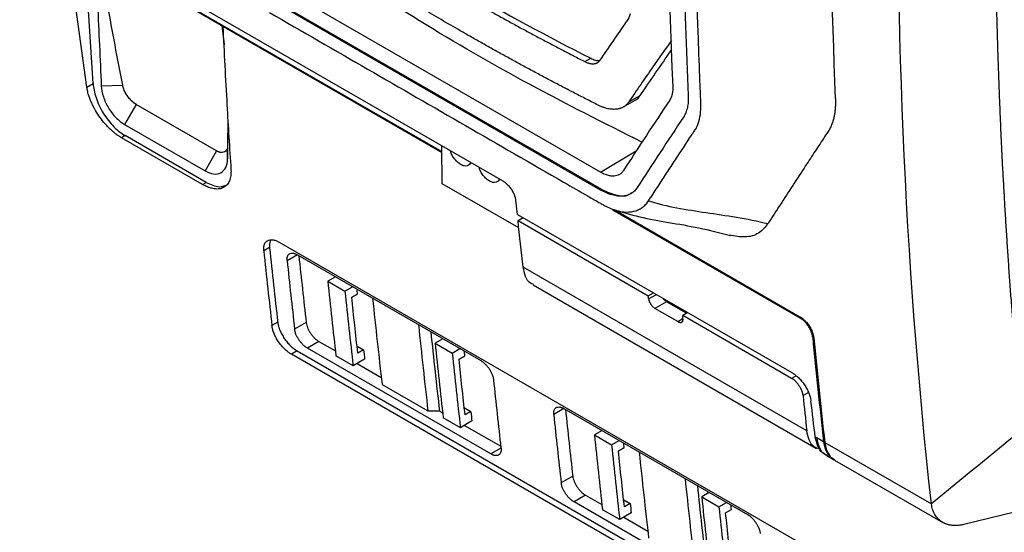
# Model space of a CAD drawing. Header units: millimetres. Extents: x -0.44 to 1.31, y -0.87 to 1.29.
# Tile 146 of 182: x 0.8772 to 0.9986, y 0.765 to 0.8283. Entities that reach past the tile are written whole.
import ezdxf

# ---------------------------------------------------------------- set-up
doc = ezdxf.new("R2010")
doc.units = ezdxf.units.MM

msp = doc.modelspace()

# ---------------------------------------------------------------- linework, layer by layer
at = {"color": 7, "linetype": 'Continuous', "lineweight": 25}
for p, q in [((0.9368, 0.8083), (0.8742, 0.84444)), ((0.884, 0.83798), (0.92922, 0.81187)), ((0.88544, 0.81993), (0.88334, 0.83543)), ((0.94881, 0.80942), (0.90789, 0.83304)), ((0.94882, 0.80722), (0.90788, 0.83085)), ((0.94895, 0.80729), (0.90801, 0.83093)), ((0.88622, 0.82038), (0.88558, 0.83065)), ((0.90209, 0.82753), (0.90237, 0.82517)), ((0.94688, 0.82307), (0.94759, 0.82348)), ((0.88544, 0.81993), (0.88622, 0.82038)), ((0.88723, 0.82007), (0.88987, 0.82016)), ((0.95229, 0.81809), (0.95371, 0.81891)), ((0.89151, 0.8178), (0.8901, 0.81532)), ((0.90144, 0.81206), (0.89151, 0.8178)), ((0.89152, 0.8178), (0.89151, 0.8178)), ((0.90145, 0.81207), (0.89152, 0.8178)), ((0.95163, 0.81748), (0.95306, 0.8183)), ((0.8901, 0.81532), (0.90003, 0.80959)), ((0.9028, 0.81108), (0.90287, 0.81535)), ((0.89017, 0.81394), (0.88972, 0.81368)), ((0.89973, 0.8079), (0.88972, 0.81368)), ((0.90018, 0.80816), (0.89017, 0.81394)), ((0.9028, 0.81269), (0.9028, 0.81108)), ((0.92928, 0.80799), (0.92921, 0.81268)), ((0.90144, 0.81206), (0.90003, 0.80959)), ((0.90144, 0.81206), (0.90145, 0.81207)), ((0.89973, 0.8079), (0.90018, 0.80816)), ((0.93873, 0.80254), (0.92928, 0.80799)), ((0.94882, 0.80722), (0.94895, 0.80729)), ((0.93855, 0.80422), (0.93836, 0.80595)), ((0.93855, 0.80422), (0.97241, 0.78468)), ((0.97341, 0.79142), (0.95034, 0.80474)), ((0.95048, 0.8048), (0.9734, 0.79157)), ((0.93863, 0.80345), (0.93926, 0.80381)), ((0.93863, 0.80345), (0.95469, 0.79418)), ((0.90916, 0.80078), (0.99614, 0.75057)), ((0.90799, 0.80011), (0.90728, 0.7997)), ((0.91141, 0.79922), (0.93403, 0.78616)), ((0.97424, 0.77749), (0.93927, 0.79768)), ((0.9161, 0.79651), (0.91516, 0.79597)), ((0.91516, 0.79597), (0.91728, 0.79474)), ((0.94048, 0.7955), (0.97545, 0.77531)), ((0.91728, 0.79474), (0.91823, 0.79529)), ((0.91812, 0.794), (0.91883, 0.79441)), ((0.95469, 0.79418), (0.95532, 0.79454)), ((0.95695, 0.79343), (0.95552, 0.79261)), ((0.95942, 0.79201), (0.95695, 0.79343)), ((0.95835, 0.79098), (0.95552, 0.79261)), ((0.9584, 0.79277), (0.9584, 0.79259)), ((0.95957, 0.79209), (0.95894, 0.79173)), ((0.90899, 0.79089), (0.90828, 0.79048)), ((0.9125, 0.79087), (0.91107, 0.79005)), ((0.97237, 0.78397), (0.95894, 0.79173)), ((0.91408, 0.78852), (0.91266, 0.7877)), ((0.91408, 0.78852), (0.9161, 0.78736)), ((0.92934, 0.78887), (0.9284, 0.78833)), ((0.9284, 0.78833), (0.93052, 0.7871)), ((0.91138, 0.78737), (0.91067, 0.78695)), ((0.99764, 0.73675), (0.91067, 0.78695)), ((0.91138, 0.78737), (0.99835, 0.73716)), ((0.93529, 0.77464), (0.91266, 0.7877)), ((0.91877, 0.78796), (0.91958, 0.7875)), ((0.91958, 0.7875), (0.91887, 0.78708)), ((0.93052, 0.7871), (0.93146, 0.78765)), ((0.91829, 0.78552), (0.91617, 0.78675)), ((0.91971, 0.78635), (0.91829, 0.78552)), ((0.91878, 0.78581), (0.92176, 0.78409)), ((0.93135, 0.78636), (0.93206, 0.78677)), ((0.92186, 0.78321), (0.92751, 0.77995)), ((0.92751, 0.77995), (0.92893, 0.77995)), ((0.92893, 0.77995), (0.92933, 0.77972)), ((0.93201, 0.78032), (0.93281, 0.77986)), ((0.93281, 0.77986), (0.9321, 0.77945)), ((0.94429, 0.78024), (0.96692, 0.76718)), ((0.93152, 0.77788), (0.9294, 0.77911)), ((0.93294, 0.77871), (0.93152, 0.77788)), ((0.93202, 0.77817), (0.9365, 0.77558)), ((0.94899, 0.77753), (0.94805, 0.77698)), ((0.94805, 0.77698), (0.95017, 0.77576)), ((0.95017, 0.77576), (0.95111, 0.7763)), ((0.97529, 0.77674), (0.9755, 0.77662)), ((0.97632, 0.77615), (0.9755, 0.77662)), ((0.97646, 0.77606), (0.98962, 0.76847)), ((0.951, 0.77502), (0.95171, 0.77543)), ((0.97649, 0.77457), (0.97679, 0.7744)), ((0.97671, 0.77444), (0.97764, 0.77391)), ((0.97767, 0.77388), (0.99101, 0.76618)), ((0.94538, 0.77189), (0.94396, 0.77106)), ((1.01469, 0.77109), (0.9936, 0.76593)), ((0.94697, 0.76954), (0.94554, 0.76871)), ((0.96817, 0.75565), (0.94554, 0.76871)), ((0.94697, 0.76954), (0.94898, 0.76838)), ((0.95166, 0.76898), (0.95247, 0.76851)), ((0.96222, 0.76989), (0.96128, 0.76934)), ((0.96128, 0.76934), (0.9634, 0.76812)), ((0.95117, 0.76654), (0.94905, 0.76776)), ((0.95247, 0.76851), (0.95175, 0.7681)), ((0.9634, 0.76812), (0.96434, 0.76866)), ((0.96423, 0.76738), (0.96495, 0.76779)), ((0.9526, 0.76736), (0.95117, 0.76654)), ((0.95167, 0.76683), (0.95464, 0.76511))]:
    msp.add_line(p, q, dxfattribs=at)
at = {"color": 250, "linetype": 'Continuous', "lineweight": 25}
for p, q in [((0.88394, 0.83811), (0.92922, 0.81197)), ((0.94881, 0.80942), (0.95321, 0.81205)), ((0.91141, 0.79922), (0.91015, 0.7985)), ((0.95474, 0.79378), (0.95569, 0.79433)), ((0.95835, 0.79098), (0.95889, 0.7913)), ((0.97292, 0.78428), (0.97237, 0.78397)), ((0.97445, 0.78223), (0.97379, 0.78184)), ((0.94429, 0.78024), (0.94304, 0.77951)), ((0.93651, 0.77534), (0.93529, 0.77464))]:
    msp.add_line(p, q, dxfattribs=at)
at = {"color": 7, "linetype": 'Continuous', "lineweight": 25, "flags": 128}
for points in [[(0.91883, 0.79441), (0.91881, 0.79455), (0.9188, 0.7947), (0.91878, 0.79484), (0.91877, 0.79497)], [(0.93206, 0.78677), (0.93205, 0.78691), (0.93203, 0.78706), (0.93202, 0.7872), (0.932, 0.78733)], [(0.95171, 0.77543), (0.9517, 0.77557), (0.95168, 0.77571), (0.95167, 0.77586), (0.95165, 0.77599)], [(0.96495, 0.76779), (0.96493, 0.76793), (0.96492, 0.76808), (0.9649, 0.76822), (0.96489, 0.76835)]]:
    msp.add_lwpolyline(points, dxfattribs=at)
at = {"color": 7, "linetype": 'Continuous', "lineweight": 25}
for centre, radius, start, end in [((1.75162, 0.85129), 0.77455, 177.43923, 182.42361), ((1.91987, 0.90506), 1.01806, 185.94048, 186.46243), ((1.91965, 0.90546), 1.01713, 185.94535, 186.46775), ((1.9212, 0.90502), 1.01514, 185.98865, 186.45663), ((1.92177, 0.90424), 1.01713, 185.9671, 186.44597), ((1.93095, 0.89887), 1.0157, 185.93423, 186.53857), ((1.93661, 0.8956), 1.0157, 185.93423, 186.53857), ((1.9366, 0.89554), 1.01427, 185.98855, 186.54405), ((1.92171, 0.90014), 1.00844, 186.41335, 186.47909), ((1.94722, 0.88954), 1.01713, 185.9671, 186.44597), ((1.93494, 0.8925), 1.00844, 186.41335, 186.47909), ((1.95408, 0.88604), 1.01514, 185.98865, 186.45663), ((1.95465, 0.88525), 1.01713, 185.9671, 186.44597), ((1.96383, 0.87989), 1.0157, 185.93423, 186.53857), ((1.96949, 0.87662), 1.0157, 185.93423, 186.53857), ((1.96948, 0.87656), 1.01427, 185.98855, 186.54405), ((1.95459, 0.88116), 1.00844, 186.41335, 186.47909)]:
    msp.add_arc(centre, radius, start, end, dxfattribs=at)
msp.add_ellipse((1.82078, 1.44649), major_axis=(0.68275, 1.10673), ratio=0.556913, start_param=2.459124, end_param=2.468963, dxfattribs=at)
for points, knots in [([(0.96606, 0.979), (0.96219, 0.95135), (0.95955, 0.92416), (0.95676, 0.87105), (0.95662, 0.84512), (0.95771, 0.81998)], [0, 0, 0, 0, 0.5, 0.5, 1, 1, 1, 1]), ([(0.95973, 0.88949), (0.95946, 0.88346), (0.95926, 0.87746), (0.95898, 0.86555), (0.95891, 0.85962), (0.95888, 0.84196), (0.95912, 0.83034), (0.95962, 0.81888)], [0, 0, 0, 0, 0.25, 0.25, 0.5, 0.5, 1, 1, 1, 1]), ([(0.95473, 0.80588), (0.95507, 0.80641), (0.95577, 0.80748), (0.95682, 0.8091), (0.95791, 0.81076), (0.95901, 0.81243), (0.95983, 0.81369), (0.96033, 0.81445), (0.96052, 0.81472), (0.96076, 0.81517), (0.96104, 0.81593), (0.96118, 0.81693), (0.96119, 0.81766), (0.96118, 0.81801), (0.96117, 0.81824), (0.96115, 0.81862), (0.96113, 0.81917), (0.9611, 0.81986), (0.96107, 0.82054), (0.96098, 0.82282), (0.96071, 0.83037), (0.96052, 0.83922), (0.96046, 0.84778), (0.96045, 0.85226), (0.96047, 0.85675), (0.96051, 0.86126), (0.96057, 0.86578), (0.96066, 0.87031), (0.96078, 0.87486), (0.96092, 0.87942), (0.96109, 0.884), (0.96122, 0.88706), (0.96128, 0.88859)], [0, 0, 0, 0, 0.030446, 0.061437, 0.092974, 0.125056, 0.156321, 0.164137, 0.168038, 0.171917, 0.187328, 0.202868, 0.210653, 0.213204, 0.215118, 0.218468, 0.226284, 0.2341, 0.241916, 0.249732, 0.312266, 0.499829, 0.549846, 0.599863, 0.64988, 0.699897, 0.749914, 0.799931, 0.849949, 0.899966, 0.949983, 1, 1, 1, 1]), ([(0.99743, 0.84864), (0.99743, 0.84785), (0.99743, 0.84628), (0.99743, 0.84392), (0.99745, 0.84157), (0.99747, 0.83923), (0.9975, 0.83689), (0.99753, 0.83455), (0.99758, 0.83222), (0.99763, 0.82989), (0.99769, 0.82757), (0.99775, 0.82525), (0.99783, 0.82294), (0.99791, 0.82063), (0.998, 0.81833), (0.99809, 0.81603), (0.99819, 0.81374), (0.9983, 0.81145), (0.99842, 0.80916), (0.99855, 0.80688), (0.99868, 0.80461), (0.99882, 0.80233), (0.99897, 0.80007), (0.99912, 0.79781), (0.99928, 0.79555), (0.99945, 0.7933), (0.99963, 0.79105), (0.99981, 0.7888), (1, 0.78657), (1.0002, 0.78433), (1.00041, 0.7821), (1.00062, 0.77988), (1.00077, 0.7784), (1.00084, 0.77766)], [0, 0, 0, 0, 0.0322985, 0.0645904, 0.0968761, 0.1291559, 0.1614302, 0.1936996, 0.2259644, 0.2582249, 0.2904817, 0.322735, 0.3549854, 0.3872333, 0.419479, 0.4517229, 0.4839655, 0.5162072, 0.5484484, 0.5806894, 0.6129308, 0.6451729, 0.6774161, 0.7096608, 0.7419075, 0.7741565, 0.8064083, 0.8386633, 0.8709218, 0.9031844, 0.9354513, 0.967723, 1, 1, 1, 1]), ([(0.91639, 0.84067), (0.91681, 0.8404), (0.91764, 0.83986), (0.91889, 0.83905), (0.92015, 0.83825), (0.92142, 0.83745), (0.9227, 0.83666), (0.92398, 0.83587), (0.92527, 0.83509), (0.92657, 0.8343), (0.92787, 0.83353), (0.92918, 0.83275), (0.9305, 0.83198), (0.93183, 0.83122), (0.93316, 0.83046), (0.9345, 0.8297), (0.93585, 0.82895), (0.9372, 0.8282), (0.93856, 0.82745), (0.93993, 0.82671), (0.9413, 0.82598), (0.94269, 0.82525), (0.94408, 0.82452), (0.94547, 0.82379), (0.94641, 0.82331), (0.94688, 0.82307)], [0, 0, 0, 0, 0.043526, 0.08704, 0.130541, 0.174032, 0.217513, 0.260987, 0.304453, 0.347914, 0.39137, 0.434823, 0.478275, 0.521725, 0.565177, 0.60863, 0.652086, 0.695547, 0.739013, 0.782487, 0.825968, 0.869459, 0.91296, 0.956474, 1, 1, 1, 1]), ([(0.9171, 0.84108), (0.92185, 0.83798), (0.92679, 0.83495), (0.93696, 0.82907), (0.94221, 0.82623), (0.94759, 0.82348)], [0, 0, 0, 0, 0.5, 0.5, 1, 1, 1, 1]), ([(0.95391, 0.81313), (0.94927, 0.81547), (0.93978, 0.82025), (0.92631, 0.82803), (0.91783, 0.83364), (0.91359, 0.83644)], [0, 0, 0, 0, 0.32414, 0.66216, 1, 1, 1, 1]), ([(0.94851, 0.8177), (0.94802, 0.81795), (0.94705, 0.81844), (0.9456, 0.81919), (0.94416, 0.81994), (0.94272, 0.82069), (0.94129, 0.82145), (0.93987, 0.82222), (0.93846, 0.82298), (0.93705, 0.82376), (0.93565, 0.82453), (0.93426, 0.82532), (0.93287, 0.8261), (0.93117, 0.82708), (0.92915, 0.82826), (0.92683, 0.82963), (0.92453, 0.83103), (0.92226, 0.83243), (0.92001, 0.83384), (0.91778, 0.83527), (0.91631, 0.83623), (0.91558, 0.83672)], [0, 0, 0, 0, 0.041676, 0.083346, 0.125011, 0.166672, 0.208332, 0.249991, 0.291651, 0.333312, 0.374976, 0.416645, 0.458319, 0.500001, 0.571444, 0.642872, 0.71429, 0.785705, 0.857125, 0.928554, 1, 1, 1, 1]), ([(0.90799, 0.82913), (0.91605, 0.82448), (0.92814, 0.8175), (0.94123, 0.80994), (0.94677, 0.80674), (0.94835, 0.80584), (0.94898, 0.80547), (0.94923, 0.80533), (0.94966, 0.80511), (0.95051, 0.80474), (0.95168, 0.80446), (0.95293, 0.80453), (0.95381, 0.80491), (0.95431, 0.80534), (0.95456, 0.80563), (0.95467, 0.80579), (0.95473, 0.80588)], [0, 0, 0, 0, 0.500896, 0.751343, 0.813955, 0.845261, 0.849174, 0.853076, 0.860837, 0.876269, 0.907267, 0.938113, 0.969085, 0.984477, 0.992213, 1, 1, 1, 1]), ([(0.95756, 0.82569), (0.95679, 0.82461), (0.95498, 0.82204), (0.95327, 0.81954), (0.95229, 0.81809)], [0, 0, 0, 0, 0.4239337, 1, 1, 1, 1]), ([(0.94759, 0.82348), (0.94778, 0.8234), (0.94816, 0.82324), (0.94856, 0.82318), (0.94872, 0.82324), (0.94873, 0.82324)], [0, 0, 0, 0, 0.478721, 0.946273, 1, 1, 1, 1]), ([(0.95371, 0.81891), (0.95496, 0.82075), (0.95623, 0.82261), (0.95757, 0.82452), (0.95759, 0.82454)], [0, 0, 0, 0, 0.985716, 1, 1, 1, 1]), ([(0.94688, 0.82307), (0.94692, 0.82305), (0.94701, 0.82301), (0.94713, 0.82296), (0.94726, 0.82291), (0.94738, 0.82287), (0.94751, 0.82285), (0.94762, 0.82282), (0.94774, 0.82281), (0.94785, 0.82281), (0.94796, 0.82281), (0.94806, 0.82283), (0.94816, 0.82285), (0.94825, 0.82287), (0.94834, 0.82291), (0.94842, 0.82295), (0.9485, 0.823), (0.94857, 0.82306), (0.94864, 0.82312), (0.9487, 0.82319), (0.94874, 0.82324), (0.94876, 0.82326)], [0, 0, 0, 0, 0.055359, 0.110097, 0.164402, 0.218453, 0.272442, 0.326491, 0.380196, 0.433324, 0.486033, 0.538551, 0.591044, 0.643367, 0.695362, 0.746878, 0.797881, 0.84855, 0.899031, 0.949467, 1, 1, 1, 1]), ([(0.88972, 0.81368), (0.88967, 0.81371), (0.88957, 0.81377), (0.88942, 0.81386), (0.88928, 0.81396), (0.88913, 0.81407), (0.88891, 0.81423), (0.88861, 0.81447), (0.88825, 0.81481), (0.8879, 0.81517), (0.88744, 0.81568), (0.88692, 0.81638), (0.88646, 0.81712), (0.88615, 0.81772), (0.88595, 0.81818), (0.88577, 0.81863), (0.88564, 0.81902), (0.88555, 0.81937), (0.88549, 0.81965), (0.88546, 0.81984), (0.88544, 0.81993)], [0, 0, 0, 0, 0.025004, 0.049959, 0.074902, 0.09987, 0.124899, 0.187441, 0.250068, 0.312313, 0.374651, 0.499805, 0.624209, 0.686777, 0.749448, 0.811755, 0.874158, 0.916113, 0.958005, 1, 1, 1, 1]), ([(0.88622, 0.82038), (0.88626, 0.81986), (0.88637, 0.81926), (0.88669, 0.81831), (0.88682, 0.81798), (0.88712, 0.81733), (0.88729, 0.81701), (0.88767, 0.81639), (0.88788, 0.81609), (0.88832, 0.81553), (0.88855, 0.81527), (0.88925, 0.81456), (0.88973, 0.8142), (0.89017, 0.81394)], [0, 0, 0, 0, 0.25, 0.25, 0.375, 0.375, 0.5, 0.5, 0.625, 0.625, 0.75, 0.75, 1, 1, 1, 1]), ([(0.88723, 0.82007), (0.88724, 0.81965), (0.88733, 0.81919), (0.88764, 0.81827), (0.88786, 0.8178), (0.88838, 0.81692), (0.8887, 0.81652), (0.88937, 0.81582), (0.88974, 0.81553), (0.8901, 0.81532)], [0, 0, 0, 0, 0.25, 0.25, 0.5, 0.5, 0.75, 0.75, 1, 1, 1, 1]), ([(0.89097, 0.81822), (0.89084, 0.81835), (0.89071, 0.8185), (0.89047, 0.81881), (0.89036, 0.81897), (0.89016, 0.81931), (0.89008, 0.81948), (0.88995, 0.81983), (0.8899, 0.81999), (0.88987, 0.82016)], [0, 0, 0, 0, 0.25, 0.25, 0.5, 0.5, 0.75, 0.75, 1, 1, 1, 1]), ([(0.95771, 0.81998), (0.95771, 0.81993), (0.95772, 0.81982), (0.95772, 0.81966), (0.95771, 0.8195), (0.95769, 0.81935), (0.95767, 0.8192), (0.95763, 0.81901), (0.95757, 0.81878), (0.95747, 0.81854), (0.95738, 0.8184), (0.95734, 0.81833)], [0, 0, 0, 0, 0.081659, 0.163836, 0.246696, 0.330402, 0.415113, 0.500979, 0.670821, 0.836739, 1, 1, 1, 1]), ([(0.95305, 0.8183), (0.95305, 0.8183), (0.95335, 0.81839), (0.95353, 0.81865), (0.95371, 0.81891)], [0, 0, 0, 0, 0.0106757, 1, 1, 1, 1]), ([(0.95962, 0.81888), (0.95963, 0.81861), (0.95963, 0.81835), (0.95959, 0.81785), (0.95956, 0.81762), (0.95946, 0.81717), (0.95939, 0.81696), (0.95923, 0.81657), (0.95914, 0.81639), (0.95903, 0.81623)], [0, 0, 0, 0, 0.25, 0.25, 0.5, 0.5, 0.75, 0.75, 1, 1, 1, 1]), ([(0.97777, 0.81853), (0.97777, 0.81844), (0.97778, 0.81826), (0.97778, 0.818), (0.97777, 0.81774), (0.97776, 0.81749), (0.97774, 0.81724), (0.97772, 0.817), (0.97769, 0.81676), (0.97765, 0.81653), (0.97761, 0.8163), (0.97756, 0.81608), (0.97746, 0.81574), (0.97731, 0.81529), (0.97712, 0.81486), (0.97693, 0.81455), (0.97679, 0.81433), (0.97664, 0.81409), (0.97613, 0.81333), (0.97528, 0.81203), (0.97395, 0.81001), (0.97251, 0.8078), (0.97097, 0.80541), (0.96996, 0.80384), (0.96947, 0.80307)], [0, 0, 0, 0, 0.011286, 0.022533, 0.033749, 0.044943, 0.056124, 0.067301, 0.078483, 0.089678, 0.100895, 0.112144, 0.123433, 0.154586, 0.185753, 0.199475, 0.217039, 0.230592, 0.248358, 0.374941, 0.498904, 0.669962, 0.836994, 1, 1, 1, 1]), ([(0.89097, 0.81822), (0.89106, 0.81814), (0.89115, 0.81806), (0.89133, 0.81792), (0.89143, 0.81785), (0.89152, 0.8178)], [0, 0, 0, 0, 0.5, 0.5, 1, 1, 1, 1]), ([(0.95229, 0.81809), (0.95226, 0.81805), (0.95221, 0.81798), (0.95212, 0.81787), (0.95202, 0.81777), (0.95192, 0.81768), (0.95181, 0.81759), (0.9517, 0.81751), (0.95158, 0.81744), (0.95145, 0.81738), (0.95132, 0.81733), (0.95118, 0.81728), (0.95104, 0.81724), (0.95089, 0.81721), (0.9507, 0.81719), (0.95046, 0.81718), (0.95017, 0.81719), (0.94986, 0.81723), (0.94954, 0.8173), (0.9492, 0.8174), (0.94886, 0.81753), (0.94863, 0.81765), (0.94851, 0.8177)], [0, 0, 0, 0, 0.0380891, 0.0760589, 0.1139697, 0.1518827, 0.189859, 0.2279599, 0.2662572, 0.3048522, 0.3437062, 0.3827515, 0.4217749, 0.4607427, 0.4997212, 0.5680951, 0.6376727, 0.7086334, 0.7801893, 0.8523012, 0.9254222, 1, 1, 1, 1]), ([(0.90285, 0.8156), (0.90285, 0.81542), (0.90283, 0.81445), (0.90282, 0.81348), (0.9028, 0.81269)], [0, 0, 0, 0, 0.184788, 1, 1, 1, 1]), ([(0.9028, 0.81269), (0.9028, 0.81255), (0.90278, 0.81242), (0.90271, 0.8122), (0.90265, 0.8121), (0.90251, 0.81196), (0.90242, 0.81191), (0.90221, 0.81186), (0.9021, 0.81185), (0.90197, 0.81187)], [0, 0, 0, 0, 0.25, 0.25, 0.5, 0.5, 0.75, 0.75, 1, 1, 1, 1]), ([(0.90145, 0.81207), (0.90154, 0.81202), (0.90163, 0.81197), (0.9018, 0.81191), (0.90189, 0.81189), (0.90197, 0.81187)], [0, 0, 0, 0, 0.5, 0.5, 1, 1, 1, 1]), ([(0.93279, 0.81061), (0.93275, 0.81053), (0.93266, 0.81033), (0.93238, 0.81019), (0.932, 0.81017), (0.93155, 0.81035), (0.9311, 0.8107), (0.93071, 0.81115), (0.93043, 0.81162), (0.93033, 0.81192), (0.93029, 0.81205)], [0, 0, 0, 0, 0.095996, 0.219725, 0.356173, 0.5, 0.643827, 0.780275, 0.904004, 1, 1, 1, 1]), ([(0.90003, 0.80959), (0.90039, 0.80938), (0.90075, 0.80925), (0.90141, 0.80917), (0.90172, 0.80923), (0.90223, 0.8095), (0.90244, 0.80972), (0.90272, 0.81031), (0.9028, 0.81067), (0.9028, 0.81108)], [0, 0, 0, 0, 0.25, 0.25, 0.5, 0.5, 0.75, 0.75, 1, 1, 1, 1]), ([(0.93633, 0.80857), (0.93629, 0.80848), (0.9362, 0.80829), (0.93591, 0.80815), (0.93554, 0.80813), (0.93508, 0.80831), (0.93463, 0.80866), (0.93425, 0.80911), (0.93396, 0.80958), (0.93387, 0.80988), (0.93383, 0.81001)], [0, 0, 0, 0, 0.095996, 0.219725, 0.356173, 0.5, 0.643827, 0.780275, 0.904004, 1, 1, 1, 1]), ([(0.90322, 0.80976), (0.90322, 0.8097), (0.90323, 0.8096), (0.90323, 0.80945), (0.90322, 0.8093), (0.90321, 0.80915), (0.90319, 0.80894), (0.90314, 0.80867), (0.90304, 0.80837), (0.90291, 0.8081), (0.90269, 0.80779), (0.90234, 0.80751), (0.90189, 0.80736), (0.90149, 0.80734), (0.90117, 0.80736), (0.90083, 0.80743), (0.90051, 0.80753), (0.90023, 0.80764), (0.89998, 0.80776), (0.89982, 0.80785), (0.89973, 0.8079)], [0, 0, 0, 0, 0.025006, 0.049962, 0.074906, 0.099874, 0.124902, 0.187457, 0.250073, 0.312337, 0.374646, 0.499794, 0.624178, 0.686778, 0.749411, 0.811766, 0.874165, 0.916129, 0.958014, 1, 1, 1, 1]), ([(0.95163, 0.80963), (0.95159, 0.80958), (0.95153, 0.80948), (0.95138, 0.8093), (0.95115, 0.80914), (0.95084, 0.809), (0.95049, 0.80893), (0.9501, 0.80894), (0.94973, 0.80902), (0.9494, 0.80913), (0.94911, 0.80925), (0.94891, 0.80936), (0.94881, 0.80942)], [0, 0, 0, 0, 0.067812, 0.12511, 0.249301, 0.374705, 0.499527, 0.624136, 0.749525, 0.833617, 0.91689, 1, 1, 1, 1]), ([(0.90018, 0.80816), (0.90073, 0.80791), (0.90177, 0.80743), (0.90252, 0.80778), (0.90288, 0.80795)], [0, 0, 0, 0, 0.52957, 1, 1, 1, 1]), ([(0.93836, 0.80595), (0.93836, 0.80598), (0.93835, 0.80605), (0.93833, 0.80617), (0.9383, 0.80628), (0.93827, 0.80639), (0.93824, 0.80649), (0.9382, 0.80659), (0.93816, 0.80669), (0.93811, 0.80679), (0.93807, 0.80688), (0.93802, 0.80697), (0.93798, 0.80705), (0.93793, 0.80713), (0.93789, 0.8072), (0.93781, 0.80732), (0.93769, 0.80749), (0.93752, 0.8077), (0.93734, 0.80788), (0.93716, 0.80805), (0.93698, 0.80819), (0.93686, 0.80826), (0.9368, 0.8083)], [0, 0, 0, 0, 0.045382, 0.089278, 0.131686, 0.172607, 0.212041, 0.249988, 0.286449, 0.321422, 0.354909, 0.38691, 0.417424, 0.446452, 0.473994, 0.500051, 0.587026, 0.672525, 0.75656, 0.839142, 0.920284, 1, 1, 1, 1]), ([(0.95333, 0.80753), (0.95328, 0.80745), (0.95322, 0.80737), (0.95311, 0.80722), (0.95304, 0.80716), (0.95285, 0.80697), (0.95271, 0.80686), (0.9524, 0.80668), (0.95223, 0.80661), (0.95187, 0.8065), (0.95169, 0.80647), (0.95129, 0.80644), (0.95109, 0.80645), (0.95067, 0.8065), (0.95044, 0.80655), (0.94977, 0.80674), (0.9493, 0.80694), (0.94882, 0.80722)], [0, 0, 0, 0, 0.0625, 0.0625, 0.125, 0.125, 0.25, 0.25, 0.375, 0.375, 0.5, 0.5, 0.625, 0.625, 0.75, 0.75, 1, 1, 1, 1]), ([(0.94895, 0.80729), (0.9496, 0.807), (0.95085, 0.80644), (0.95213, 0.80645), (0.95256, 0.80685), (0.95265, 0.80693)], [0, 0, 0, 0, 0.464723, 0.889247, 1, 1, 1, 1]), ([(0.95026, 0.80487), (0.95137, 0.80453), (0.95359, 0.80386), (0.95721, 0.80322), (0.96098, 0.80259), (0.96352, 0.80195), (0.96482, 0.80162)], [0, 0, 0, 0, 0.2473252, 0.4919193, 0.7406813, 1, 1, 1, 1]), ([(0.96947, 0.80307), (0.9691, 0.80263), (0.96836, 0.80177), (0.96671, 0.80128), (0.96537, 0.80154), (0.96472, 0.80166)], [0, 0, 0, 0, 0.337043, 0.674786, 1, 1, 1, 1]), ([(0.90728, 0.7997), (0.90728, 0.79974), (0.90727, 0.79983), (0.90726, 0.79995), (0.90727, 0.80007), (0.90728, 0.80018), (0.90729, 0.80029), (0.90732, 0.80039), (0.90735, 0.80051), (0.90741, 0.80064), (0.9075, 0.80078), (0.9076, 0.80089), (0.90777, 0.801), (0.90801, 0.80109), (0.9083, 0.80109), (0.90855, 0.80105), (0.90875, 0.80098), (0.90895, 0.8009), (0.90909, 0.80082), (0.90916, 0.80078)], [0, 0, 0, 0, 0.036012, 0.071746, 0.107311, 0.142822, 0.178388, 0.214124, 0.250138, 0.312362, 0.37469, 0.437285, 0.499973, 0.624418, 0.74939, 0.811652, 0.874253, 0.937221, 1, 1, 1, 1]), ([(0.90818, 0.80105), (0.90813, 0.801), (0.90795, 0.8008), (0.90797, 0.80041), (0.90799, 0.80011)], [0, 0, 0, 0, 0.23268, 1, 1, 1, 1]), ([(0.91015, 0.7985), (0.91015, 0.79853), (0.91014, 0.7986), (0.91014, 0.79869), (0.91015, 0.79878), (0.91016, 0.79887), (0.91017, 0.79895), (0.91021, 0.79907), (0.91029, 0.79923), (0.91044, 0.79936), (0.91064, 0.79943), (0.91083, 0.79943), (0.911, 0.7994), (0.91113, 0.79935), (0.91127, 0.7993), (0.91136, 0.79925), (0.91141, 0.79922)], [0, 0, 0, 0, 0.041983, 0.083616, 0.125075, 0.166539, 0.208186, 0.250192, 0.374976, 0.499817, 0.62455, 0.749324, 0.811573, 0.87422, 0.937191, 1, 1, 1, 1]), ([(0.94053, 0.79557), (0.94041, 0.79561), (0.93997, 0.79576), (0.93951, 0.7965), (0.93935, 0.7973), (0.93927, 0.79768)], [0, 0, 0, 0, 0.162452, 0.591834, 1, 1, 1, 1]), ([(0.95474, 0.79378), (0.95474, 0.79376), (0.95475, 0.7937), (0.95477, 0.79363), (0.95479, 0.79355), (0.95482, 0.79347), (0.95484, 0.7934), (0.95487, 0.79334), (0.95491, 0.79328), (0.95494, 0.79322), (0.95497, 0.79317), (0.95503, 0.79308), (0.95512, 0.79296), (0.95525, 0.79282), (0.95539, 0.7927), (0.95548, 0.79264), (0.95552, 0.79261)], [0, 0, 0, 0, 0.0645954, 0.1259499, 0.1840632, 0.2389352, 0.2905659, 0.3389554, 0.3841038, 0.4260114, 0.4646787, 0.5001062, 0.6304907, 0.7572365, 0.8803896, 1, 1, 1, 1]), ([(0.95648, 0.79387), (0.9565, 0.79384), (0.95656, 0.79376), (0.95672, 0.79359), (0.95686, 0.79349), (0.95695, 0.79343)], [0, 0, 0, 0, 0.168225, 0.454418, 1, 1, 1, 1]), ([(0.90899, 0.79089), (0.909, 0.79084), (0.90901, 0.79076), (0.90903, 0.79062), (0.90907, 0.79049), (0.9091, 0.79035), (0.90915, 0.79021), (0.9092, 0.79006), (0.90927, 0.78988), (0.90936, 0.78967), (0.90949, 0.78941), (0.90964, 0.78916), (0.90985, 0.78883), (0.91014, 0.78843), (0.91047, 0.78807), (0.91075, 0.78782), (0.91096, 0.78765), (0.91117, 0.78749), (0.91131, 0.78741), (0.91138, 0.78737)], [0, 0, 0, 0, 0.036011, 0.071744, 0.10731, 0.142821, 0.178388, 0.214124, 0.250137, 0.312365, 0.37469, 0.43729, 0.499974, 0.624411, 0.749391, 0.811654, 0.874253, 0.937223, 1, 1, 1, 1]), ([(0.9125, 0.79087), (0.91251, 0.79077), (0.91253, 0.79066), (0.91259, 0.79045), (0.91262, 0.79034), (0.91272, 0.79011), (0.91277, 0.79), (0.91289, 0.78977), (0.91296, 0.78966), (0.9131, 0.78944), (0.91318, 0.78934), (0.91335, 0.78914), (0.91344, 0.78904), (0.91371, 0.78878), (0.9139, 0.78863), (0.91408, 0.78852)], [0, 0, 0, 0, 0.125, 0.125, 0.25, 0.25, 0.375, 0.375, 0.5, 0.5, 0.625, 0.625, 0.75, 0.75, 1, 1, 1, 1]), ([(0.95835, 0.79098), (0.95837, 0.79097), (0.95841, 0.79094), (0.95848, 0.79092), (0.95854, 0.7909), (0.9586, 0.79088), (0.95866, 0.79088), (0.95872, 0.79088), (0.95877, 0.79089), (0.95882, 0.79092), (0.95887, 0.79095), (0.95892, 0.79101), (0.95896, 0.79109), (0.95898, 0.7912), (0.95898, 0.79129), (0.95897, 0.79134)], [0, 0, 0, 0, 0.059363, 0.119607, 0.18074, 0.242768, 0.305697, 0.369534, 0.434283, 0.49995, 0.574048, 0.661107, 0.761123, 0.874091, 1, 1, 1, 1]), ([(0.9734, 0.79157), (0.97344, 0.79155), (0.97351, 0.79151), (0.97362, 0.79143), (0.97373, 0.79135), (0.97383, 0.79126), (0.97393, 0.79117), (0.97403, 0.79107), (0.9741, 0.791), (0.97413, 0.79097)], [0, 0, 0, 0, 0.147765, 0.29302, 0.436272, 0.578048, 0.718891, 0.859355, 1, 1, 1, 1]), ([(0.97408, 0.79087), (0.97405, 0.79091), (0.97398, 0.79097), (0.97389, 0.79106), (0.9738, 0.79114), (0.9737, 0.79122), (0.97361, 0.7913), (0.97351, 0.79136), (0.97345, 0.7914), (0.97341, 0.79142)], [0, 0, 0, 0, 0.1446111, 0.2875141, 0.4293743, 0.5708712, 0.71269, 0.8555108, 1, 1, 1, 1]), ([(0.97497, 0.78906), (0.97496, 0.78909), (0.97495, 0.78916), (0.97493, 0.78927), (0.97491, 0.78938), (0.97488, 0.78949), (0.97483, 0.78965), (0.97475, 0.78986), (0.97463, 0.7901), (0.9745, 0.79032), (0.97437, 0.79051), (0.97423, 0.7907), (0.97413, 0.79081), (0.97408, 0.79087)], [0, 0, 0, 0, 0.060917, 0.121464, 0.181905, 0.242506, 0.303529, 0.437148, 0.571203, 0.679188, 0.785648, 0.892084, 1, 1, 1, 1]), ([(0.97413, 0.79097), (0.9742, 0.7909), (0.97432, 0.79075), (0.97456, 0.79043), (0.97476, 0.79008), (0.97491, 0.78973), (0.975, 0.78948), (0.97507, 0.78922), (0.97509, 0.78906), (0.97511, 0.78898)], [0, 0, 0, 0, 0.124723, 0.248452, 0.498135, 0.6217, 0.748008, 0.873015, 1, 1, 1, 1]), ([(0.91067, 0.78695), (0.91063, 0.78697), (0.91056, 0.78702), (0.91046, 0.78708), (0.91035, 0.78716), (0.91021, 0.78726), (0.91004, 0.78741), (0.90976, 0.78766), (0.90943, 0.78802), (0.90908, 0.78849), (0.90877, 0.78899), (0.90857, 0.78942), (0.90844, 0.78976), (0.90837, 0.79001), (0.90831, 0.79025), (0.90829, 0.7904), (0.90828, 0.79048)], [0, 0, 0, 0, 0.031246, 0.062431, 0.093633, 0.124928, 0.187482, 0.250179, 0.37463, 0.499788, 0.624375, 0.749296, 0.811789, 0.874443, 0.937184, 1, 1, 1, 1]), ([(0.91266, 0.7877), (0.91263, 0.78772), (0.91257, 0.78775), (0.91247, 0.78782), (0.91238, 0.78789), (0.91229, 0.78796), (0.91219, 0.78804), (0.91204, 0.78818), (0.91184, 0.78841), (0.91164, 0.78867), (0.9115, 0.78889), (0.9114, 0.78906), (0.91132, 0.78923), (0.91123, 0.78942), (0.91116, 0.78962), (0.9111, 0.78984), (0.91108, 0.78998), (0.91107, 0.79005)], [0, 0, 0, 0, 0.041954, 0.083557, 0.124993, 0.166447, 0.208103, 0.250146, 0.374746, 0.499705, 0.561831, 0.624602, 0.687096, 0.749422, 0.833111, 0.91616, 1, 1, 1, 1]), ([(0.93403, 0.78616), (0.93407, 0.78614), (0.93413, 0.7861), (0.93422, 0.78604), (0.93431, 0.78597), (0.93441, 0.7859), (0.9345, 0.78582), (0.93465, 0.78567), (0.93485, 0.78545), (0.93505, 0.78519), (0.93519, 0.78496), (0.93528, 0.78479), (0.93537, 0.78462), (0.93545, 0.78443), (0.93552, 0.78423), (0.93558, 0.78401), (0.9356, 0.78387), (0.93561, 0.7838)], [0, 0, 0, 0, 0.041956, 0.083562, 0.124999, 0.166453, 0.208108, 0.250145, 0.374762, 0.499705, 0.561835, 0.624604, 0.687099, 0.749421, 0.833113, 0.91616, 1, 1, 1, 1]), ([(0.97241, 0.78468), (0.97244, 0.78466), (0.9725, 0.78462), (0.9726, 0.78455), (0.97271, 0.78448), (0.97284, 0.78438), (0.97301, 0.78424), (0.97328, 0.784), (0.97361, 0.78364), (0.97396, 0.78317), (0.97427, 0.78266), (0.97446, 0.78224), (0.97459, 0.78192), (0.97466, 0.78168), (0.97472, 0.78142), (0.97475, 0.78125), (0.97476, 0.78116)], [0, 0, 0, 0, 0.029858, 0.059768, 0.089799, 0.120019, 0.181509, 0.24315, 0.369047, 0.497909, 0.617444, 0.749094, 0.80313, 0.85731, 0.928967, 1, 1, 1, 1]), ([(0.97379, 0.78184), (0.97378, 0.78188), (0.97378, 0.78195), (0.97375, 0.78207), (0.97372, 0.78219), (0.97369, 0.78231), (0.97362, 0.78249), (0.9735, 0.78274), (0.97332, 0.78304), (0.97315, 0.78328), (0.97299, 0.78346), (0.97286, 0.7836), (0.97271, 0.78373), (0.97254, 0.78387), (0.97243, 0.78394), (0.97237, 0.78397)], [0, 0, 0, 0, 0.050336, 0.100212, 0.149936, 0.199818, 0.250165, 0.374956, 0.499773, 0.624558, 0.687099, 0.749377, 0.833154, 0.916196, 1, 1, 1, 1]), ([(0.94304, 0.77951), (0.94303, 0.77955), (0.94303, 0.77961), (0.94303, 0.77971), (0.94303, 0.7798), (0.94304, 0.77988), (0.94306, 0.77997), (0.9431, 0.78009), (0.94318, 0.78024), (0.94333, 0.78037), (0.94352, 0.78044), (0.94372, 0.78044), (0.94388, 0.78041), (0.94401, 0.78037), (0.94415, 0.78032), (0.94424, 0.78026), (0.94429, 0.78024)], [0, 0, 0, 0, 0.0419828, 0.0836159, 0.1250754, 0.1665394, 0.2081863, 0.2501917, 0.3749761, 0.4998169, 0.6245497, 0.7493239, 0.8115733, 0.87422, 0.9371907, 1, 1, 1, 1]), ([(0.97584, 0.77524), (0.97559, 0.77532), (0.97502, 0.77549), (0.97447, 0.77631), (0.97432, 0.77711), (0.97424, 0.77749)], [0, 0, 0, 0, 0.283239, 0.650698, 1, 1, 1, 1]), ([(0.97656, 0.77459), (0.97649, 0.77461), (0.97612, 0.77472), (0.97561, 0.77541), (0.9754, 0.77627), (0.97529, 0.77674)], [0, 0, 0, 0, 0.084888, 0.491095, 1, 1, 1, 1]), ([(0.97632, 0.77615), (0.97633, 0.77609), (0.97634, 0.77597), (0.97637, 0.7758), (0.97641, 0.77564), (0.97645, 0.77548), (0.97648, 0.77537), (0.9765, 0.77532)], [0, 0, 0, 0, 0.200298, 0.400149, 0.599851, 0.799702, 1, 1, 1, 1]), ([(0.93653, 0.77535), (0.93653, 0.77532), (0.93654, 0.77525), (0.93654, 0.77516), (0.93654, 0.77507), (0.93653, 0.77498), (0.93651, 0.7749), (0.93647, 0.77478), (0.9364, 0.77463), (0.93625, 0.7745), (0.93605, 0.77443), (0.93586, 0.77443), (0.93569, 0.77446), (0.93556, 0.7745), (0.93543, 0.77456), (0.93533, 0.77461), (0.93529, 0.77464)], [0, 0, 0, 0, 0.041982, 0.083616, 0.125076, 0.166541, 0.208187, 0.250191, 0.374988, 0.499818, 0.624567, 0.749325, 0.811576, 0.87422, 0.937192, 1, 1, 1, 1]), ([(0.9765, 0.77532), (0.97664, 0.775), (0.97689, 0.77441), (0.97737, 0.77412), (0.97759, 0.77399)], [0, 0, 0, 0, 0.549368, 1, 1, 1, 1]), ([(0.97664, 0.77524), (0.97678, 0.77491), (0.97703, 0.77432), (0.97751, 0.77403), (0.97772, 0.7739)], [0, 0, 0, 0, 0.564215, 1, 1, 1, 1]), ([(0.94538, 0.77189), (0.94539, 0.77179), (0.94541, 0.77168), (0.94547, 0.77146), (0.94551, 0.77135), (0.9456, 0.77113), (0.94565, 0.77101), (0.94577, 0.77079), (0.94584, 0.77068), (0.94599, 0.77046), (0.94607, 0.77035), (0.94623, 0.77015), (0.94632, 0.77006), (0.94659, 0.76979), (0.94678, 0.76965), (0.94697, 0.76954)], [0, 0, 0, 0, 0.125, 0.125, 0.25, 0.25, 0.375, 0.375, 0.5, 0.5, 0.625, 0.625, 0.75, 0.75, 1, 1, 1, 1]), ([(0.94554, 0.76871), (0.94551, 0.76873), (0.94545, 0.76877), (0.94536, 0.76883), (0.94526, 0.7689), (0.94517, 0.76898), (0.94508, 0.76906), (0.94493, 0.7692), (0.94472, 0.76942), (0.94452, 0.76969), (0.94438, 0.76991), (0.94429, 0.77008), (0.9442, 0.77025), (0.94412, 0.77043), (0.94404, 0.77064), (0.94398, 0.77086), (0.94397, 0.77099), (0.94396, 0.77106)], [0, 0, 0, 0, 0.041954, 0.083557, 0.124993, 0.166447, 0.208103, 0.250146, 0.374746, 0.499705, 0.561831, 0.624602, 0.687096, 0.749422, 0.833111, 0.91616, 1, 1, 1, 1]), ([(0.9936, 0.76593), (0.99353, 0.76591), (0.9934, 0.76588), (0.9932, 0.76585), (0.99301, 0.76582), (0.99283, 0.76581), (0.99265, 0.7658), (0.99248, 0.7658), (0.99232, 0.7658), (0.99216, 0.76582), (0.99201, 0.76584), (0.99187, 0.76586), (0.99173, 0.7659), (0.99159, 0.76593), (0.99147, 0.76597), (0.99135, 0.76602), (0.99123, 0.76607), (0.99112, 0.76612), (0.99102, 0.76618), (0.99086, 0.76628), (0.99065, 0.76643), (0.99041, 0.76665), (0.9902, 0.7669), (0.99003, 0.76718), (0.98988, 0.76747), (0.98976, 0.76779), (0.98967, 0.76812), (0.98964, 0.76835), (0.98962, 0.76847)], [0, 0, 0, 0, 0.033015, 0.065409, 0.097182, 0.128335, 0.158868, 0.18878, 0.218072, 0.246745, 0.274797, 0.30223, 0.329043, 0.355237, 0.380812, 0.405768, 0.430104, 0.453823, 0.476923, 0.499404, 0.564849, 0.62946, 0.693244, 0.756207, 0.818357, 0.879701, 0.940246, 1, 1, 1, 1]), ([(0.96692, 0.76718), (0.96695, 0.76716), (0.96701, 0.76712), (0.9671, 0.76706), (0.9672, 0.76699), (0.96729, 0.76691), (0.96738, 0.76683), (0.96753, 0.76669), (0.96774, 0.76647), (0.96793, 0.7662), (0.96807, 0.76598), (0.96817, 0.76581), (0.96825, 0.76564), (0.96833, 0.76545), (0.96841, 0.76524), (0.96846, 0.76502), (0.96848, 0.76489), (0.96849, 0.76482)], [0, 0, 0, 0, 0.041956, 0.083562, 0.124999, 0.166453, 0.208108, 0.250145, 0.374762, 0.499705, 0.561835, 0.624604, 0.687099, 0.749421, 0.833113, 0.91616, 1, 1, 1, 1])]:
    msp.add_open_spline(points, degree=3, knots=knots, dxfattribs=at)
for points in [[(0.98962, 0.76847), (0.9863, 0.7984), (0.98497, 0.82976), (0.98564, 0.86221)], [(0.88677, 0.8301), (0.88692, 0.82676), (0.88708, 0.82342), (0.88723, 0.82007)], [(0.88987, 0.82016), (0.88923, 0.82347), (0.88861, 0.82678), (0.88801, 0.8301)], [(0.95246, 0.82898), (0.95237, 0.82863), (0.95224, 0.82832), (0.95206, 0.82806)], [(0.94876, 0.82326), (0.94984, 0.82485), (0.95094, 0.82645), (0.95206, 0.82806)], [(0.89151, 0.8178), (0.89133, 0.8179), (0.89114, 0.81805), (0.89097, 0.81822)], [(0.90273, 0.81772), (0.90288, 0.81506), (0.90304, 0.8124), (0.90322, 0.80976)], [(0.95734, 0.81833), (0.9554, 0.81541), (0.9535, 0.81251), (0.95163, 0.80963)], [(0.95903, 0.81623), (0.9571, 0.81331), (0.9552, 0.81041), (0.95333, 0.80753)], [(0.90197, 0.81187), (0.9018, 0.81189), (0.90162, 0.81196), (0.90144, 0.81206)], [(0.95473, 0.80588), (0.95702, 0.80517), (0.96173, 0.80443), (0.96681, 0.80373), (0.96947, 0.80307)], [(0.93927, 0.79768), (0.93905, 0.7996), (0.93883, 0.80152), (0.93863, 0.80345)], [(0.91516, 0.79597), (0.91548, 0.79288), (0.91582, 0.78981), (0.91617, 0.78675)], [(0.91728, 0.79474), (0.91761, 0.79166), (0.91794, 0.78859), (0.91829, 0.78552)], [(0.91887, 0.78708), (0.91861, 0.78938), (0.91836, 0.79169), (0.91812, 0.794)], [(0.95474, 0.79378), (0.95472, 0.79391), (0.95471, 0.79405), (0.95469, 0.79418)], [(0.95897, 0.79134), (0.95896, 0.79147), (0.95895, 0.7916), (0.95894, 0.79173)], [(0.9284, 0.78833), (0.92872, 0.78525), (0.92905, 0.78217), (0.9294, 0.77911)], [(0.97497, 0.78906), (0.97538, 0.78473), (0.97583, 0.78042), (0.97632, 0.77615)], [(0.97511, 0.78898), (0.97552, 0.78465), (0.97597, 0.78034), (0.97646, 0.77606)], [(0.93052, 0.7871), (0.93084, 0.78402), (0.93117, 0.78095), (0.93152, 0.77788)], [(0.9321, 0.77945), (0.93184, 0.78174), (0.93159, 0.78405), (0.93135, 0.78636)], [(0.97379, 0.78184), (0.97393, 0.78039), (0.97408, 0.77894), (0.97424, 0.77749)], [(0.97529, 0.77674), (0.97511, 0.77821), (0.97493, 0.77968), (0.97476, 0.78116)], [(1.00084, 0.77766), (0.99706, 0.77452), (0.9934, 0.7716), (0.98962, 0.76847)], [(0.94805, 0.77698), (0.94837, 0.7739), (0.9487, 0.77083), (0.94905, 0.76776)], [(0.97646, 0.77606), (0.97646, 0.77606), (0.97646, 0.77606), (0.97646, 0.77606)], [(0.97646, 0.77606), (0.9765, 0.77577), (0.97656, 0.77549), (0.97664, 0.77524)], [(0.95017, 0.77576), (0.95049, 0.77268), (0.95082, 0.7696), (0.95117, 0.76654)], [(0.95175, 0.7681), (0.9515, 0.7704), (0.95124, 0.7727), (0.951, 0.77502)], [(0.96128, 0.76934), (0.9616, 0.76626), (0.96194, 0.76319), (0.96228, 0.76012)], [(0.9634, 0.76812), (0.96372, 0.76504), (0.96406, 0.76196), (0.9644, 0.7589)], [(0.96499, 0.76046), (0.96473, 0.76276), (0.96448, 0.76507), (0.96423, 0.76738)]]:
    msp.add_open_spline(points, degree=3, dxfattribs=at)
at = {"color": 250, "linetype": 'Continuous', "lineweight": 25}
msp.add_open_spline([(0.97681, 0.77444), (0.97674, 0.77446), (0.97626, 0.77461), (0.97576, 0.77539), (0.97558, 0.77625), (0.9755, 0.77662)], degree=3, knots=[0, 0, 0, 0, 0.086978, 0.610946, 1, 1, 1, 1], dxfattribs=at)

doc.saveas('drawing.dxf')
